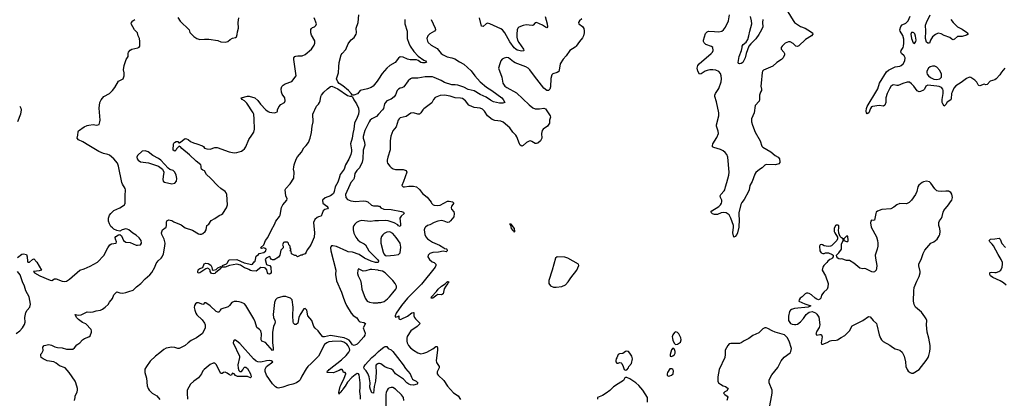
# Model space of a CAD drawing. Header units: inches. Extents: x 1473912 to 1647258, y 640388 to 773423.
# Tile 175 of 256: x 1545159 to 1558440, y 681120 to 686226. Entities that reach past the tile are written whole.
import ezdxf

# ---------------------------------------------------------------- set-up
doc = ezdxf.new("R2010")
doc.units = ezdxf.units.IN
doc.header["$MEASUREMENT"] = 0
doc.layers.add('B5648', color=7, linetype='Continuous')
doc.layers.add('B5658', color=7, linetype='Continuous')

msp = doc.modelspace()

# ---------------------------------------------------------------- linework, layer by layer
at = {"layer": 'B5648', "color": 5}
for points, elevation in [([(1545130, 683017), (1545190, 683064), (1545210, 683070), (1545250, 683060), (1545262, 683030), (1545265, 682970), (1545270, 682954), (1545290, 682958), (1545330, 682993), (1545350, 683002), (1545390, 682958), (1545451, 682850), (1545422, 682838), (1545350, 682832), (1545347, 682830), (1545358, 682810), (1545430, 682770), (1545570, 682711), (1545591, 682709), (1545629, 682731), (1545650, 682733), (1545730, 682701), (1545770, 682696), (1545790, 682700), (1545833, 682727), (1545972, 682848), (1546030, 682866), (1546110, 682903), (1546210, 682958), (1546293, 683047), (1546348, 683150), (1546377, 683190), (1546397, 683203), (1546462, 683210), (1546466, 683230), (1546450, 683268), (1546449, 683290), (1546457, 683303), (1546490, 683325), (1546511, 683331), (1546530, 683312), (1546559, 683250), (1546590, 683225), (1546650, 683219), (1546730, 683187), (1546750, 683183), (1546790, 683190), (1546804, 683210), (1546797, 683250), (1546770, 683285), (1546730, 683321), (1546687, 683347), (1546630, 683393), (1546610, 683403), (1546590, 683404), (1546542, 683390), (1546510, 683375), (1546470, 683385), (1546430, 683403), (1546410, 683418), (1546390, 683438), (1546369, 683471), (1546359, 683510), (1546356, 683550), (1546372, 683590), (1546387, 683610), (1546430, 683652), (1546510, 683690), (1546560, 683720), (1546572, 683730), (1546581, 683750), (1546580, 683850), (1546588, 683930), (1546583, 683950), (1546546, 684006), (1546537, 684030), (1546493, 684250), (1546478, 684290), (1546431, 684350), (1546370, 684398), (1546350, 684408), (1546290, 684420), (1546227, 684450), (1546090, 684527), (1546010, 684580), (1545950, 684606), (1545936, 684630), (1545944, 684670), (1545947, 684713), (1545954, 684726), (1546030, 684780), (1546070, 684799), (1546090, 684803), (1546150, 684811), (1546197, 684803), (1546229, 684811), (1546242, 684850), (1546244, 684870), (1546232, 685032), (1546242, 685110), (1546256, 685144), (1546292, 685188), (1546370, 685231), (1546411, 685269), (1546444, 685310), (1546490, 685395), (1546555, 685430), (1546569, 685470), (1546569, 685509), (1546559, 685550), (1546566, 685610), (1546593, 685687), (1546622, 685730), (1546622, 685770), (1546628, 685790), (1546647, 685813), (1546670, 685827), (1546754, 685846), (1546770, 685856), (1546781, 685870), (1546781, 685930), (1546774, 685970), (1546758, 686010), (1546750, 686050), (1546709, 686089), (1546663, 686170), (1546666, 686190), (1546683, 686210), (1546710, 686230)], 780), ([(1545898, 681090), (1545909, 681130), (1545909, 681150), (1545934, 681206), (1545940, 681230), (1545940, 681250), (1545917, 681330), (1545906, 681350), (1545828, 681468), (1545771, 681531), (1545697, 681557), (1545650, 681594), (1545618, 681610), (1545530, 681624), (1545474, 681650), (1545449, 681670), (1545442, 681698), (1545446, 681714), (1545458, 681730), (1545474, 681766), (1545469, 681810), (1545488, 681830), (1545550, 681847), (1545590, 681837), (1545635, 681815), (1545670, 681805), (1545730, 681801), (1545790, 681784), (1545876, 681784), (1545900, 681800), (1545930, 681842), (1545968, 681870), (1546008, 681910), (1546035, 681925), (1546093, 681947), (1546110, 681962), (1546129, 682010), (1546129, 682030), (1546121, 682050), (1546050, 682123), (1546004, 682144), (1545950, 682181), (1545926, 682210), (1545908, 682250), (1545950, 682240), (1545990, 682244), (1546070, 682287), (1546118, 682282), (1546150, 682284), (1546190, 682300), (1546250, 682310), (1546276, 682324), (1546313, 682347), (1546353, 682387), (1546370, 682415), (1546413, 682467), (1546430, 682516), (1546470, 682558), (1546510, 682541), (1546550, 682539), (1546590, 682545), (1546630, 682561), (1546690, 682576), (1546735, 682625), (1546795, 682670), (1546850, 682730), (1546914, 682786), (1546942, 682818), (1546984, 682890), (1547001, 682939), (1547028, 682972), (1547069, 683011), (1547082, 683030), (1547098, 683070), (1547118, 683170), (1547121, 683210), (1547106, 683266), (1547075, 683330), (1547072, 683350), (1547085, 683390), (1547133, 683430), (1547139, 683450), (1547138, 683490), (1547145, 683515), (1547170, 683525), (1547190, 683524), (1547210, 683516), (1547239, 683499), (1547339, 683458), (1547390, 683421), (1547490, 683388), (1547570, 683339), (1547590, 683332), (1547610, 683332), (1547630, 683342), (1547660, 683370), (1547672, 683390), (1547684, 683450), (1547712, 683468), (1547742, 683518), (1547790, 683543), (1547850, 683584), (1547882, 683598), (1547897, 683610), (1547949, 683690), (1547963, 683730), (1547953, 683867), (1547945, 683890), (1547930, 683910), (1547870, 683950), (1547830, 683986), (1547731, 684090), (1547678, 684138), (1547650, 684186), (1547630, 684195), (1547612, 684210), (1547607, 684230), (1547609, 684250), (1547601, 684270), (1547539, 684319), (1547450, 684405), (1547344, 684490), (1547330, 684509), (1547310, 684518), (1547276, 684484), (1547271, 684470), (1547250, 684455), (1547230, 684468), (1547235, 684550), (1547240, 684560), (1547249, 684571), (1547270, 684582), (1547290, 684582), (1547310, 684562), (1547316, 684564), (1547390, 684625), (1547410, 684621), (1547430, 684611), (1547464, 684584), (1547504, 684564), (1547550, 684553), (1547625, 684525), (1547637, 684517), (1547654, 684494), (1547682, 684482), (1547730, 684481), (1547790, 684504), (1547823, 684503), (1547983, 684443), (1548050, 684430), (1548090, 684433), (1548150, 684455), (1548170, 684468), (1548190, 684485), (1548210, 684513), (1548248, 684610), (1548292, 684668), (1548318, 684710), (1548324, 684750), (1548323, 684883), (1548316, 684950), (1548307, 684970), (1548222, 685102), (1548190, 685132), (1548159, 685150), (1548148, 685170), (1548230, 685194), (1548253, 685193), (1548330, 685170), (1548370, 685134), (1548406, 685086), (1548479, 685010), (1548509, 684989), (1548530, 684979), (1548590, 684971), (1548610, 684972), (1548630, 684982), (1548635, 684990), (1548635, 685010), (1548653, 685050), (1548680, 685080), (1548732, 685108), (1548741, 685130), (1548734, 685170), (1548701, 685221), (1548690, 685250), (1548688, 685292), (1548697, 685323), (1548715, 685345), (1548740, 685360), (1548828, 685392), (1548890, 685470), (1548858, 685690), (1548858, 685710), (1548870, 685730), (1548884, 685736), (1548910, 685740), (1548970, 685739), (1549010, 685756), (1549096, 685830), (1549130, 685881), (1549140, 685910), (1549140, 685940), (1549097, 686017), (1549087, 686050), (1549084, 686076), (1549087, 686093), (1549095, 686105), (1549110, 686119), (1549134, 686130), (1549152, 686148), (1549163, 686170), (1549131, 686251)], 760), ([(1547290, 686257), (1547325, 686205), (1547443, 686090), (1547453, 686053), (1547462, 686042), (1547510, 686000), (1547550, 685973), (1547590, 685959), (1547650, 685964), (1547710, 685963), (1547830, 685943), (1547870, 685925), (1547930, 685922), (1547966, 685930), (1548000, 685960), (1548030, 685978), (1548070, 685985), (1548084, 685996), (1548092, 686028), (1548096, 686064), (1548109, 686110), (1548104, 686190), (1548113, 686250)], 780), ([(1550000, 685424), (1549982, 685398), (1549928, 685330), (1549899, 685310), (1549850, 685292), (1549750, 685270), (1549715, 685225), (1549666, 685206), (1549647, 685207), (1549648, 685210), (1549632, 685232), (1549592, 685272), (1549516, 685336), (1549467, 685367), (1549449, 685390), (1549433, 685430), (1549461, 685510), (1549462, 685590), (1549470, 685650), (1549495, 685750), (1549507, 685770), (1549556, 685824), (1549590, 685902), (1549610, 685931), (1549630, 685954), (1549670, 685987), (1549697, 686030), (1549702, 686050), (1549697, 686110), (1549723, 686190), (1549732, 686292)], 740), ([(1545159, 685059), (1545174, 685034), (1545179, 685010), (1545171, 684951), (1545131, 684850)], 780), ([(1550000, 684954), (1549970, 684922), (1549909, 684890), (1549887, 684873), (1549872, 684848), (1549813, 684730), (1549792, 684650), (1549791, 684630), (1549812, 684572), (1549814, 684534), (1549794, 684466), (1549786, 684350), (1549777, 684303), (1549743, 684230), (1549706, 684190), (1549681, 684150), (1549670, 684090), (1549661, 684070), (1549627, 684030), (1549610, 684000), (1549554, 683870), (1549559, 683830), (1549582, 683802), (1549624, 683784), (1549690, 683772), (1549790, 683783), (1549830, 683779), (1549853, 683770), (1549906, 683726), (1549930, 683714), (1549990, 683715), (1550000, 683713)], 760), ([(1550000, 683514), (1549950, 683512), (1549890, 683505), (1549770, 683520), (1549737, 683510), (1549704, 683490), (1549681, 683470), (1549666, 683450), (1549657, 683430), (1549655, 683390), (1549666, 683346), (1549691, 683291), (1549719, 683259), (1549750, 683232), (1549804, 683204), (1549822, 683190), (1549868, 683110), (1549987, 682990), (1550000, 682972)], 760), ([(1550000, 682966), (1549994, 682950), (1549959, 682950), (1549902, 682970), (1549812, 683010), (1549738, 683058), (1549650, 683091), (1549590, 683097), (1549570, 683104), (1549430, 683168), (1549382, 683178), (1549366, 683174), (1549357, 683163), (1549353, 683147), (1549358, 683110), (1549422, 682850), (1549420, 682790), (1549430, 682704), (1549501, 682550), (1549525, 682470), (1549549, 682410), (1549569, 682370), (1549632, 682270), (1549658, 682238), (1549706, 682206), (1549730, 682168), (1549740, 682160), (1549753, 682153), (1549801, 682141), (1549822, 682130), (1549792, 682070), (1549820, 682000), (1549813, 681970), (1549800, 681950), (1549730, 681869), (1549710, 681852), (1549670, 681831), (1549650, 681840), (1549622, 681882), (1549602, 681902), (1549577, 681917), (1549534, 681934), (1549350, 681968), (1549270, 681949), (1549250, 681951), (1549219, 681979), (1549184, 682030), (1549144, 682064), (1549126, 682086), (1549099, 682170), (1549044, 682230), (1549030, 682309), (1549010, 682330), (1548990, 682327), (1548943, 682250), (1548926, 682210), (1548910, 682135), (1548890, 682115), (1548870, 682115), (1548853, 682133), (1548849, 682149), (1548844, 682230), (1548846, 682350), (1548833, 682450), (1548811, 682470), (1548770, 682485), (1548748, 682492), (1548710, 682493), (1548630, 682470), (1548608, 682450), (1548596, 682410), (1548576, 682250), (1548582, 682210), (1548600, 682170), (1548604, 682150), (1548600, 682130), (1548581, 682090), (1548571, 682010), (1548571, 681870), (1548580, 681800), (1548579, 681770), (1548570, 681765), (1548473, 681873), (1548427, 681890), (1548417, 681910), (1548419, 681990), (1548411, 682030), (1548393, 682050), (1548357, 682077), (1548336, 682150), (1548318, 682190), (1548211, 682371), (1548190, 682395), (1548153, 682413), (1548121, 682421), (1548090, 682426), (1548050, 682425), (1548019, 682410), (1547990, 682370), (1547970, 682355), (1547870, 682321), (1547861, 682310), (1547850, 682281), (1547840, 682280), (1547830, 682280), (1547810, 682292), (1547730, 682367), (1547670, 682409), (1547651, 682409), (1547638, 682390), (1547630, 682387), (1547570, 682408), (1547550, 682407), (1547530, 682393), (1547518, 682370), (1547514, 682346), (1547520, 682310), (1547535, 682270), (1547550, 682247), (1547619, 682179), (1547652, 682132), (1547660, 682110), (1547662, 682070), (1547624, 681996), (1547543, 681937), (1547470, 681899), (1547430, 681870), (1547390, 681830), (1547310, 681790), (1547290, 681790), (1547250, 681807), (1547210, 681810), (1547135, 681795), (1547101, 681779), (1547049, 681731), (1546990, 681687), (1546919, 681621), (1546868, 681550), (1546849, 681511), (1546845, 681490), (1546847, 681470), (1546870, 681390), (1546879, 681290), (1546894, 681250), (1546907, 681230), (1546947, 681187), (1547010, 681154), (1547050, 681104)], 760), ([(1545110, 681996), (1545161, 682030), (1545198, 682070), (1545225, 682115), (1545235, 682145), (1545228, 682210), (1545242, 682278), (1545260, 682310), (1545294, 682350), (1545307, 682390), (1545286, 682490), (1545240, 682570), (1545224, 682630), (1545195, 682690), (1545166, 682786), (1545130, 682832)], 780), ([(1550000, 682845), (1549993, 682847), (1549910, 682858), (1549885, 682855), (1549830, 682838), (1549790, 682835), (1549730, 682868), (1549718, 682850), (1549716, 682804), (1549725, 682770), (1549757, 682710), (1549766, 682666), (1549772, 682590), (1549817, 682470), (1549846, 682430), (1549876, 682416), (1549927, 682407), (1549990, 682409), (1550000, 682410)], 780), ([(1549756, 681110), (1549756, 681150), (1549748, 681210), (1549753, 681270), (1549752, 681330), (1549737, 681437), (1549730, 681450), (1549710, 681453), (1549682, 681438), (1549639, 681401), (1549582, 681338), (1549550, 681283), (1549517, 681243), (1549510, 681226), (1549500, 681220), (1549490, 681198), (1549483, 681197), (1549473, 681187), (1549470, 681175), (1549463, 681197), (1549483, 681277), (1549493, 681307), (1549534, 681390), (1549558, 681450), (1549556, 681456), (1549550, 681466), (1549530, 681466), (1549526, 681470), (1549516, 681496), (1549507, 681507), (1549490, 681508), (1549470, 681495), (1549430, 681482), (1549390, 681462), (1549310, 681466), (1549305, 681470), (1549312, 681490), (1549324, 681496), (1549333, 681510), (1549501, 681639), (1549563, 681697), (1549599, 681741), (1549610, 681770), (1549608, 681790), (1549590, 681826), (1549571, 681851), (1549530, 681879), (1549490, 681891), (1549372, 681888), (1549330, 681881), (1549300, 681870), (1549270, 681847), (1549230, 681770), (1549213, 681727), (1549190, 681690), (1549092, 681588), (1549047, 681550), (1549021, 681519), (1548963, 681417), (1548942, 681370), (1548925, 681350), (1548892, 681330), (1548842, 681310), (1548784, 681296), (1548709, 681269), (1548650, 681257), (1548630, 681261), (1548610, 681273), (1548570, 681315), (1548490, 681434), (1548470, 681482), (1548470, 681513), (1548490, 681549), (1548572, 681612), (1548550, 681627), (1548529, 681629), (1548490, 681626), (1548410, 681608), (1548370, 681611), (1548350, 681620), (1548314, 681650), (1548130, 681857), (1548090, 681891), (1548070, 681902), (1548050, 681904), (1548042, 681890), (1548040, 681870), (1548124, 681690), (1548126, 681670), (1548103, 681570), (1548106, 681526), (1548117, 681497), (1548130, 681481), (1548150, 681483), (1548170, 681503), (1548181, 681530), (1548190, 681540), (1548210, 681541), (1548230, 681521), (1548270, 681450), (1548281, 681410), (1548278, 681402), (1548270, 681397), (1548232, 681412), (1548210, 681415), (1548096, 681416), (1548070, 681428), (1548050, 681448), (1548030, 681458), (1548010, 681428), (1547990, 681435), (1547958, 681458), (1547930, 681472), (1547910, 681466), (1547890, 681453), (1547870, 681453), (1547810, 681576), (1547790, 681592), (1547770, 681592), (1547730, 681575), (1547647, 681510), (1547628, 681490), (1547612, 681448), (1547570, 681396), (1547508, 681352), (1547463, 681310), (1547419, 681230), (1547416, 681190), (1547424, 681110)], 780), ([(1550000, 681588), (1549990, 681587), (1549967, 681573), (1549963, 681557), (1549966, 681470), (1549957, 681350), (1549941, 681279), (1549930, 681189), (1549910, 681194), (1549890, 681239), (1549883, 681270), (1549886, 681330), (1549871, 681410), (1549856, 681456), (1549832, 681492), (1549810, 681513), (1549802, 681530), (1549805, 681550), (1549818, 681570), (1549909, 681671), (1549954, 681706), (1550000, 681749)], 760)]:
    msp.add_lwpolyline(points, dxfattribs=dict(at, elevation=elevation))
for points, elevation in [([(1549610, 685194), (1549635, 685195), (1549646, 685186), (1549665, 685145), (1549704, 685090), (1549731, 685031), (1549734, 684990), (1549728, 684950), (1549713, 684907), (1549675, 684830), (1549668, 684750), (1549652, 684690), (1549644, 684630), (1549620, 684550), (1549636, 684470), (1549635, 684450), (1549626, 684410), (1549597, 684343), (1549552, 684270), (1549536, 684210), (1549483, 684137), (1549470, 684087), (1549450, 684035), (1549415, 683970), (1549402, 683910), (1549390, 683884), (1549370, 683864), (1549350, 683851), (1549278, 683822), (1549243, 683790), (1549246, 683750), (1549301, 683710), (1549321, 683690), (1549310, 683675), (1549274, 683666), (1549252, 683648), (1549226, 683574), (1549190, 683569), (1549170, 683559), (1549139, 683530), (1549123, 683490), (1549137, 683350), (1549130, 683295), (1549090, 683199), (1549070, 683163), (1549038, 683122), (1549025, 683090), (1549010, 683069), (1548981, 683059), (1548970, 683048), (1548950, 683048), (1548908, 683028), (1548890, 683046), (1548870, 683046), (1548826, 683070), (1548822, 683102), (1548806, 683110), (1548818, 683122), (1548816, 683136), (1548808, 683148), (1548806, 683170), (1548788, 683188), (1548786, 683210), (1548770, 683226), (1548730, 683226), (1548718, 683222), (1548702, 683190), (1548712, 683170), (1548712, 683148), (1548683, 683117), (1548666, 683050), (1548650, 683022), (1548590, 682986), (1548570, 682986), (1548550, 682998), (1548542, 683010), (1548538, 683030), (1548530, 683033), (1548483, 683010), (1548471, 682990), (1548486, 682926), (1548498, 682918), (1548531, 682911), (1548547, 682890), (1548550, 682809), (1548530, 682793), (1548510, 682799), (1548501, 682810), (1548494, 682854), (1548475, 682875), (1548460, 682880), (1548410, 682882), (1548350, 682835), (1548290, 682837), (1548270, 682843), (1548250, 682858), (1548230, 682867), (1548190, 682880), (1548137, 682917), (1548090, 682928), (1547988, 682912), (1547930, 682890), (1547890, 682889), (1547878, 682882), (1547873, 682870), (1547802, 682810), (1547790, 682802), (1547770, 682798), (1547745, 682805), (1547730, 682830), (1547729, 682850), (1547710, 682867), (1547690, 682875), (1547670, 682868), (1547590, 682814), (1547567, 682807), (1547563, 682823), (1547568, 682852), (1547577, 682863), (1547588, 682872), (1547630, 682884), (1547647, 682933), (1547670, 682944), (1547699, 682939), (1547735, 682915), (1547750, 682890), (1547755, 682855), (1547770, 682846), (1547810, 682857), (1547830, 682879), (1547870, 682899), (1547890, 682894), (1547896, 682904), (1547895, 682910), (1547950, 682933), (1547959, 682941), (1547978, 682982), (1547991, 682989), (1548090, 682992), (1548186, 682946), (1548290, 682926), (1548299, 682930), (1548320, 682960), (1548334, 682970), (1548350, 683038), (1548380, 683060), (1548390, 683072), (1548450, 683087), (1548481, 683110), (1548482, 683130), (1548470, 683142), (1548450, 683149), (1548422, 683142), (1548409, 683150), (1548450, 683191), (1548474, 683246), (1548506, 683290), (1548554, 683390), (1548598, 683462), (1548614, 683510), (1548664, 683570), (1548673, 683590), (1548690, 683692), (1548710, 683731), (1548764, 683790), (1548769, 683810), (1548749, 683850), (1548739, 683930), (1548749, 683950), (1548809, 684011), (1548855, 684090), (1548862, 684170), (1548854, 684210), (1548855, 684235), (1548861, 684270), (1548890, 684345), (1548905, 684375), (1548959, 684441), (1548990, 684498), (1549024, 684530), (1549054, 684570), (1549079, 684630), (1549097, 684703), (1549104, 684790), (1549116, 684850), (1549115, 684950), (1549129, 684991), (1549142, 685010), (1549161, 685059), (1549190, 685087), (1549205, 685110), (1549212, 685130), (1549219, 685190), (1549232, 685210), (1549261, 685250), (1549310, 685295), (1549350, 685326), (1549370, 685330), (1549452, 685292), (1549582, 685202)], 740), ([(1546850, 684458), (1546809, 684451), (1546750, 684395), (1546741, 684370), (1546745, 684350), (1546759, 684330), (1546788, 684310), (1546895, 684295), (1546950, 684279), (1547031, 684250), (1547086, 684210), (1547103, 684170), (1547092, 684110), (1547091, 684070), (1547095, 684050), (1547110, 684035), (1547210, 684013), (1547250, 684022), (1547273, 684047), (1547277, 684083), (1547271, 684130), (1547253, 684170), (1547230, 684190), (1547185, 684205), (1547162, 684222), (1547061, 684330), (1547030, 684356), (1546954, 684393), (1546890, 684442)], 780)]:
    msp.add_lwpolyline(points, close=True, dxfattribs=dict(at, elevation=elevation))
at = {"layer": 'B5658', "color": 5}
for points, elevation in [([(1550707, 686230), (1550764, 686110), (1550768, 686090), (1550756, 686070), (1550690, 686035), (1550666, 686010), (1550652, 685970), (1550658, 685938), (1550670, 685917), (1550710, 685884), (1550790, 685839), (1550843, 685770), (1550869, 685750), (1550924, 685724), (1550990, 685712), (1551030, 685699), (1551090, 685659), (1551150, 685626), (1551250, 685538), (1551299, 685470), (1551370, 685389), (1551455, 685315), (1551527, 685270), (1551661, 685170), (1551679, 685150), (1551705, 685110), (1551678, 685102), (1551630, 685100), (1551550, 685119), (1551510, 685140), (1551450, 685180), (1551370, 685215), (1551290, 685267), (1551210, 685284), (1551150, 685314), (1551070, 685342), (1551032, 685348), (1550990, 685347), (1550890, 685377), (1550844, 685404), (1550750, 685448), (1550727, 685453), (1550630, 685456), (1550530, 685437), (1550450, 685438), (1550430, 685427), (1550400, 685400), (1550340, 685320), (1550315, 685305), (1550290, 685301), (1550267, 685290), (1550250, 685270), (1550228, 685212), (1550210, 685187), (1550170, 685156), (1550110, 685130), (1550093, 685110), (1550081, 685090), (1550064, 685030), (1550051, 685009), (1550000, 684954)], 760), ([(1550354, 686230), (1550354, 686170), (1550385, 686070), (1550384, 685970), (1550406, 685910), (1550427, 685867), (1550477, 685797), (1550536, 685736), (1550610, 685681), (1550631, 685670), (1550645, 685650), (1550630, 685645), (1550590, 685644), (1550570, 685649), (1550534, 685674), (1550510, 685683), (1550426, 685686), (1550390, 685695), (1550330, 685721), (1550290, 685723), (1550270, 685706), (1550222, 685650), (1550150, 685606), (1550110, 685570), (1550050, 685500), (1550000, 685424)], 740), ([(1552742, 686238), (1552711, 686210), (1552697, 686190), (1552703, 686170), (1552750, 686135), (1552770, 686106), (1552774, 686074), (1552772, 686048), (1552764, 686010), (1552750, 685981), (1552708, 685932), (1552667, 685870), (1552650, 685854), (1552580, 685810), (1552530, 685739), (1552490, 685694), (1552450, 685630), (1552442, 685570), (1552430, 685529), (1552407, 685513), (1552350, 685496), (1552338, 685482), (1552325, 685435), (1552320, 685320), (1552310, 685289), (1552290, 685269), (1552270, 685269), (1552230, 685303), (1552102, 685462), (1552042, 685550), (1552019, 685570), (1551984, 685590), (1551843, 685643), (1551818, 685658), (1551750, 685712), (1551730, 685715), (1551693, 685707), (1551668, 685692), (1551651, 685670), (1551636, 685630), (1551618, 685570), (1551664, 685450), (1551676, 685370), (1551703, 685330), (1551731, 685310), (1551860, 685240), (1552030, 685076), (1552079, 685039), (1552110, 685025), (1552130, 685022), (1552170, 685022), (1552230, 685032), (1552250, 685023), (1552313, 684930), (1552321, 684910), (1552307, 684870), (1552307, 684830), (1552277, 684790), (1552221, 684750), (1552206, 684730), (1552199, 684690), (1552200, 684630), (1552186, 684590), (1552150, 684561), (1552130, 684555), (1552110, 684558), (1552065, 684585), (1552050, 684590), (1552030, 684587), (1551997, 684570), (1551950, 684529), (1551930, 684518), (1551910, 684532), (1551899, 684550), (1551864, 684644), (1551850, 684670), (1551811, 684710), (1551769, 684769), (1551682, 684842), (1551650, 684857), (1551570, 684865), (1551530, 684878), (1551470, 684930), (1551430, 684990), (1551401, 685021), (1551370, 685034), (1551290, 685041), (1551227, 685067), (1551215, 685075), (1551173, 685133), (1551130, 685161), (1551107, 685167), (1551032, 685172), (1550965, 685195), (1550890, 685207), (1550830, 685202), (1550764, 685176), (1550740, 685150), (1550716, 685104), (1550610, 685024), (1550596, 685010), (1550572, 684968), (1550550, 684954), (1550530, 684954), (1550470, 684969), (1550434, 684966), (1550370, 684921), (1550290, 684903), (1550276, 684890), (1550264, 684870), (1550237, 684783), (1550191, 684729), (1550165, 684655), (1550156, 684590), (1550155, 684470), (1550123, 684370), (1550114, 684330), (1550115, 684310), (1550121, 684290), (1550151, 684251), (1550171, 684231), (1550196, 684216), (1550230, 684207), (1550330, 684205), (1550371, 684190), (1550381, 684170), (1550338, 684042), (1550315, 683990), (1550322, 683982), (1550333, 683973), (1550351, 683971), (1550410, 683980), (1550470, 683982), (1550510, 683970), (1550554, 683934), (1550590, 683884), (1550654, 683834), (1550707, 683767), (1550715, 683750), (1550735, 683730), (1550750, 683723), (1550790, 683719), (1550830, 683726), (1550930, 683777), (1550950, 683780), (1550996, 683770), (1551013, 683750), (1550984, 683710), (1550978, 683690), (1550984, 683670), (1551014, 683634), (1551020, 683610), (1551015, 683565), (1550970, 683512), (1550950, 683496), (1550930, 683492), (1550885, 683510), (1550850, 683517), (1550801, 683510), (1550750, 683493), (1550690, 683461), (1550661, 683450), (1550631, 683430), (1550623, 683417), (1550616, 683390), (1550625, 683330), (1550639, 683299), (1550660, 683270), (1550727, 683227), (1550823, 683183), (1550879, 683150), (1550890, 683139), (1550914, 683134), (1550921, 683130), (1550923, 683110), (1550910, 683097), (1550870, 683105), (1550810, 683090), (1550730, 683085), (1550689, 683071), (1550668, 683050), (1550664, 683030), (1550686, 682990), (1550722, 682962), (1550751, 682950), (1550773, 682930), (1550772, 682910), (1550763, 682890), (1550579, 682661), (1550391, 682470), (1550308, 682370), (1550238, 682270), (1550222, 682230), (1550224, 682224), (1550230, 682214), (1550258, 682222), (1550272, 682232), (1550274, 682190), (1550290, 682182), (1550305, 682185), (1550390, 682227), (1550449, 682271), (1550470, 682278), (1550475, 682275), (1550477, 682230), (1550483, 682210), (1550496, 682190), (1550562, 682130), (1550521, 682090), (1550436, 682030), (1550387, 681953), (1550380, 681930), (1550380, 681890), (1550386, 681866), (1550404, 681830), (1550430, 681800), (1550470, 681767), (1550530, 681732), (1550570, 681721), (1550610, 681728), (1550650, 681743), (1550731, 681789), (1550770, 681820), (1550790, 681819), (1550796, 681796), (1550795, 681770), (1550775, 681630), (1550783, 681603), (1550816, 681550), (1550816, 681530), (1550790, 681475), (1550792, 681450), (1550805, 681430), (1550881, 681361), (1550930, 681285), (1551010, 681194), (1551074, 681154), (1551105, 681105)], 780), ([(1552246, 686270), (1552272, 686172), (1552277, 686130), (1552270, 686118), (1552250, 686126), (1552212, 686152), (1552130, 686186), (1552110, 686184), (1552086, 686154), (1552073, 686147), (1551990, 686157), (1551950, 686149), (1551890, 686125), (1551877, 686110), (1551869, 686090), (1551863, 686030), (1551865, 685990), (1551874, 685950), (1551890, 685917), (1551956, 685830), (1551961, 685810), (1551956, 685804), (1551930, 685801), (1551870, 685814), (1551850, 685827), (1551830, 685848), (1551769, 685929), (1551703, 686050), (1551670, 686088), (1551650, 686103), (1551501, 686170), (1551470, 686180), (1551450, 686172), (1551410, 686136), (1551390, 686137), (1551363, 686250)], 760), ([(1555520, 686330), (1555590, 686216), (1555610, 686190), (1555692, 686132), (1555753, 686110), (1555791, 686090), (1555851, 686050), (1555855, 686030), (1555837, 686010), (1555760, 685960), (1555670, 685873), (1555650, 685866), (1555629, 685870), (1555590, 685907), (1555550, 685929), (1555530, 685929), (1555485, 685910), (1555442, 685870), (1555432, 685850), (1555432, 685830), (1555467, 685787), (1555475, 685770), (1555474, 685750), (1555457, 685710), (1555433, 685687), (1555370, 685650), (1555319, 685601), (1555190, 685545), (1555179, 685530), (1555173, 685510), (1555168, 685468), (1555167, 685413), (1555156, 685330), (1555165, 685290), (1555164, 685270), (1555150, 685249), (1555136, 685210), (1555140, 685150), (1555133, 685127), (1555079, 685070), (1555064, 684970), (1555030, 684890), (1555029, 684850), (1555042, 684802), (1555079, 684710), (1555148, 684590), (1555170, 684519), (1555185, 684505), (1555290, 684445), (1555350, 684396), (1555390, 684370), (1555406, 684350), (1555412, 684310), (1555410, 684298), (1555397, 684283), (1555352, 684270), (1555228, 684272), (1555210, 684263), (1555174, 684230), (1555136, 684204), (1555090, 684163), (1555076, 684144), (1555037, 684043), (1555007, 683990), (1554998, 683930), (1554990, 683910), (1554930, 683803), (1554899, 683761), (1554887, 683733), (1554858, 683622), (1554858, 683590), (1554865, 683530), (1554858, 683430), (1554839, 683350), (1554830, 683330), (1554810, 683303), (1554790, 683295), (1554778, 683350), (1554788, 683430), (1554786, 683450), (1554751, 683551), (1554730, 683594), (1554690, 683619), (1554650, 683625), (1554621, 683619), (1554570, 683600), (1554530, 683600), (1554506, 683606), (1554481, 683630), (1554494, 683650), (1554590, 683706), (1554613, 683727), (1554625, 683750), (1554631, 683770), (1554630, 683790), (1554613, 683830), (1554609, 683850), (1554617, 683870), (1554663, 683917), (1554670, 683930), (1554677, 683970), (1554699, 684030), (1554722, 684130), (1554727, 684170), (1554711, 684370), (1554697, 684410), (1554675, 684435), (1554650, 684456), (1554610, 684474), (1554520, 684500), (1554505, 684510), (1554504, 684524), (1554509, 684550), (1554563, 684637), (1554583, 684690), (1554581, 684721), (1554558, 684790), (1554558, 684810), (1554588, 684930), (1554588, 684970), (1554558, 685118), (1554534, 685190), (1554535, 685210), (1554544, 685230), (1554590, 685299), (1554620, 685390), (1554625, 685430), (1554620, 685470), (1554610, 685501), (1554590, 685526), (1554550, 685543), (1554510, 685550), (1554470, 685549), (1554430, 685540), (1554405, 685530), (1554350, 685495), (1554330, 685493), (1554305, 685530), (1554296, 685570), (1554307, 685610), (1554323, 685630), (1554487, 685770), (1554506, 685790), (1554515, 685810), (1554509, 685850), (1554490, 685866), (1554412, 685892), (1554390, 685915), (1554384, 685930), (1554384, 685950), (1554410, 686041), (1554430, 686063), (1554450, 686070), (1554530, 686068), (1554590, 686060), (1554630, 686073), (1554652, 686090), (1554677, 686123), (1554720, 686210), (1554731, 686290)], 780), ([(1555184, 686230), (1555179, 686190), (1555181, 686130), (1555167, 686090), (1555130, 686025), (1555090, 685969), (1555019, 685901), (1554993, 685870), (1554959, 685770), (1554944, 685710), (1554912, 685650), (1554890, 685634), (1554870, 685629), (1554856, 685636), (1554850, 685648), (1554862, 685730), (1554896, 685810), (1554905, 685850), (1554904, 685870), (1554917, 685890), (1554957, 685923), (1554980, 685960), (1554996, 686010), (1555007, 686073), (1555034, 686170), (1555030, 686210), (1555015, 686270)], 760), ([(1558447, 685570), (1558403, 685517), (1558380, 685480), (1558330, 685429), (1558310, 685416), (1558250, 685399), (1558210, 685353), (1558190, 685349), (1558170, 685355), (1558110, 685333), (1558097, 685337), (1558087, 685347), (1558070, 685382), (1558043, 685410), (1557990, 685446), (1557970, 685450), (1557930, 685435), (1557860, 685380), (1557787, 685333), (1557759, 685301), (1557735, 685250), (1557729, 685229), (1557722, 685158), (1557717, 685143), (1557667, 685113), (1557650, 685084), (1557630, 685061), (1557610, 685089), (1557603, 685110), (1557601, 685150), (1557613, 685230), (1557614, 685270), (1557609, 685290), (1557591, 685311), (1557563, 685323), (1557530, 685330), (1557410, 685343), (1557382, 685330), (1557362, 685290), (1557350, 685276), (1557310, 685256), (1557290, 685253), (1557265, 685265), (1557220, 685330), (1557190, 685363), (1557162, 685382), (1557130, 685385), (1557070, 685367), (1557010, 685339), (1556990, 685339), (1556950, 685349), (1556930, 685341), (1556910, 685323), (1556890, 685293), (1556858, 685230), (1556842, 685170), (1556840, 685110), (1556829, 685071), (1556810, 685058), (1556750, 685070), (1556664, 685056), (1556650, 685050), (1556635, 685030), (1556612, 684968), (1556590, 684957), (1556579, 684970), (1556578, 684990), (1556582, 685030), (1556590, 685056), (1556722, 685270), (1556733, 685293), (1556756, 685370), (1556850, 685524), (1556876, 685544), (1556969, 685591), (1557030, 685597), (1557050, 685607), (1557075, 685630), (1557096, 685670), (1557101, 685710), (1557095, 685730), (1557090, 685740), (1557052, 685770), (1557043, 685790), (1557048, 685810), (1557076, 685850), (1557082, 685870), (1557085, 685910), (1557083, 685963), (1557072, 686012), (1557037, 686070), (1557030, 686090), (1557045, 686135), (1557062, 686158), (1557110, 686181), (1557130, 686195), (1557142, 686210), (1557168, 686272)], 780), ([(1557719, 686230), (1557750, 686187), (1557810, 686131), (1557870, 686099), (1557945, 686050), (1557951, 686030), (1557930, 686019), (1557870, 686001), (1557810, 685999), (1557770, 685965), (1557750, 685954), (1557730, 685962), (1557705, 685985), (1557630, 686012), (1557590, 686034), (1557550, 686043), (1557510, 686025), (1557470, 685993), (1557445, 685950), (1557430, 685908), (1557410, 685909), (1557390, 685924), (1557378, 685970), (1557381, 686070), (1557376, 686150), (1557390, 686190), (1557438, 686290)], 760), ([(1550000, 683713), (1550010, 683710), (1550030, 683688), (1550071, 683670), (1550170, 683664), (1550310, 683640), (1550334, 683630), (1550344, 683610), (1550303, 683577), (1550285, 683550), (1550296, 683470), (1550296, 683450), (1550290, 683439), (1550270, 683448), (1550260, 683460), (1550210, 683488), (1550130, 683513), (1550090, 683518), (1550000, 683514)], 760), ([(1558465, 682645), (1558430, 682678), (1558386, 682706), (1558285, 682750), (1558254, 682770), (1558244, 682790), (1558245, 682810), (1558250, 682817), (1558270, 682822), (1558310, 682815), (1558330, 682817), (1558367, 682830), (1558391, 682849), (1558410, 682890), (1558416, 682930), (1558414, 682950), (1558398, 682990), (1558357, 683057), (1558295, 683175), (1558278, 683198), (1558244, 683230), (1558235, 683250), (1558254, 683266), (1558311, 683269), (1558370, 683279), (1558385, 683265), (1558407, 683207), (1558455, 683155)], 780), ([(1550000, 682972), (1550001, 682970), (1550000, 682966)], 760), ([(1550000, 682410), (1550030, 682413), (1550073, 682427), (1550119, 682461), (1550149, 682490), (1550190, 682544), (1550232, 682590), (1550240, 682610), (1550241, 682630), (1550224, 682670), (1550191, 682710), (1550089, 682810), (1550053, 682833), (1550000, 682845)], 780), ([(1555268, 680970), (1555310, 681190), (1555309, 681230), (1555270, 681330), (1555270, 681370), (1555303, 681437), (1555386, 681534), (1555430, 681624), (1555470, 681674), (1555550, 681735), (1555561, 681750), (1555569, 681790), (1555539, 681890), (1555510, 681939), (1555477, 681977), (1555350, 682012), (1555308, 682028), (1555250, 682061), (1555230, 682069), (1555210, 682069), (1555183, 682057), (1555130, 682005), (1555050, 681965), (1554994, 681926), (1554930, 681894), (1554890, 681867), (1554870, 681860), (1554837, 681857), (1554750, 681858), (1554730, 681853), (1554710, 681834), (1554675, 681770), (1554676, 681710), (1554670, 681668), (1554594, 681510), (1554576, 681410), (1554577, 681350), (1554587, 681330), (1554611, 681310), (1554650, 681288), (1554678, 681278), (1554716, 681250), (1554698, 681222), (1554670, 681208), (1554652, 681190), (1554672, 681170), (1554702, 681150), (1554710, 681134), (1554698, 681090)], 820), ([(1550000, 681749), (1550030, 681778), (1550070, 681809), (1550090, 681819), (1550110, 681818), (1550130, 681790), (1550170, 681772), (1550190, 681753), (1550256, 681670), (1550333, 681570), (1550361, 681521), (1550426, 681450), (1550444, 681404), (1550459, 681379), (1550470, 681369), (1550507, 681350), (1550531, 681329), (1550522, 681310), (1550470, 681297), (1550430, 681302), (1550407, 681310), (1550381, 681330), (1550338, 681378), (1550230, 681450), (1550195, 681495), (1550173, 681513), (1550115, 681530), (1550084, 681544), (1550030, 681585), (1550010, 681590), (1550000, 681588)], 760), ([(1553629, 681070), (1553625, 681130), (1553566, 681230), (1553510, 681293), (1553470, 681329), (1553390, 681381), (1553350, 681399), (1553330, 681402), (1553323, 681397), (1553302, 681358), (1553230, 681317), (1553170, 681275), (1553117, 681223), (1553070, 681187), (1553021, 681159), (1552954, 681130), (1552954, 681110)], 820), ([(1550340, 681090), (1550334, 681130), (1550308, 681168), (1550230, 681241), (1550190, 681264), (1550170, 681267), (1550150, 681262), (1550130, 681250), (1550116, 681230), (1550103, 681197), (1550098, 681170), (1550099, 681010)], 780)]:
    msp.add_lwpolyline(points, dxfattribs=dict(at, elevation=elevation))
for points, elevation in [([(1557210, 686055), (1557190, 686052), (1557180, 686030), (1557186, 685970), (1557210, 685912), (1557230, 685906), (1557245, 685930), (1557250, 685950), (1557244, 686004), (1557233, 686033), (1557218, 686050)], 780), ([(1557470, 685601), (1557442, 685590), (1557417, 685570), (1557395, 685530), (1557393, 685510), (1557400, 685490), (1557416, 685470), (1557445, 685445), (1557490, 685425), (1557530, 685420), (1557570, 685427), (1557592, 685450), (1557591, 685490), (1557570, 685539), (1557530, 685587), (1557501, 685601)], 780), ([(1557391, 684049), (1557350, 684039), (1557330, 684029), (1557286, 683994), (1557273, 683970), (1557259, 683910), (1557243, 683870), (1557190, 683794), (1557158, 683762), (1557130, 683745), (1557117, 683743), (1557030, 683746), (1556991, 683730), (1556950, 683697), (1556910, 683675), (1556790, 683666), (1556730, 683642), (1556712, 683628), (1556706, 683614), (1556690, 683524), (1556670, 683519), (1556650, 683521), (1556639, 683510), (1556633, 683487), (1556645, 683430), (1556716, 683296), (1556730, 683250), (1556735, 683210), (1556734, 683170), (1556727, 683133), (1556700, 683050), (1556702, 683010), (1556719, 682910), (1556717, 682870), (1556710, 682849), (1556690, 682827), (1556670, 682822), (1556654, 682826), (1556570, 682865), (1556550, 682869), (1556530, 682864), (1556490, 682877), (1556410, 682944), (1556350, 682977), (1556310, 682979), (1556250, 682999), (1556230, 682995), (1556210, 682999), (1556195, 683010), (1556182, 683030), (1556178, 683050), (1556210, 683082), (1556242, 683130), (1556243, 683197), (1556266, 683250), (1556266, 683270), (1556243, 683283), (1556224, 683304), (1556209, 683349), (1556204, 683390), (1556209, 683410), (1556208, 683450), (1556196, 683456), (1556170, 683456), (1556161, 683450), (1556147, 683410), (1556146, 683370), (1556152, 683350), (1556192, 683292), (1556192, 683270), (1556182, 683250), (1556110, 683178), (1556094, 683170), (1556065, 683165), (1556010, 683175), (1555986, 683190), (1555970, 683194), (1555954, 683190), (1555945, 683170), (1555952, 683110), (1555970, 683082), (1555990, 683072), (1556010, 683072), (1556030, 683082), (1556070, 683082), (1556120, 683060), (1556132, 683050), (1556132, 683030), (1556118, 683010), (1556110, 683002), (1556087, 682993), (1556058, 682970), (1556045, 682950), (1556005, 682910), (1555991, 682889), (1555986, 682870), (1555984, 682850), (1556026, 682770), (1556062, 682670), (1556060, 682620), (1556051, 682590), (1556005, 682550), (1555972, 682510), (1555965, 682470), (1555950, 682455), (1555934, 682450), (1555910, 682455), (1555890, 682469), (1555837, 682517), (1555810, 682535), (1555790, 682539), (1555770, 682537), (1555753, 682527), (1555713, 682487), (1555687, 682470), (1555671, 682450), (1555667, 682430), (1555750, 682392), (1555831, 682369), (1555794, 682350), (1555610, 682331), (1555570, 682318), (1555557, 682310), (1555543, 682290), (1555528, 682228), (1555531, 682170), (1555556, 682130), (1555579, 682119), (1555610, 682113), (1555630, 682115), (1555650, 682120), (1555690, 682150), (1555730, 682194), (1555769, 682251), (1555790, 682270), (1555810, 682281), (1555850, 682291), (1555894, 682274), (1555913, 682253), (1555936, 682216), (1555952, 682110), (1555943, 682077), (1555910, 682024), (1555899, 681990), (1555910, 681971), (1555950, 681981), (1555970, 681981), (1555975, 681975), (1555982, 681950), (1555968, 681868), (1555972, 681852), (1555990, 681851), (1556050, 681871), (1556090, 681895), (1556110, 681901), (1556170, 681904), (1556188, 681910), (1556238, 681942), (1556290, 681968), (1556352, 682028), (1556390, 682095), (1556530, 682167), (1556610, 682225), (1556630, 682218), (1556671, 682170), (1556714, 682130), (1556722, 682110), (1556750, 681978), (1556768, 681930), (1556782, 681910), (1556807, 681887), (1556895, 681835), (1556930, 681808), (1556970, 681785), (1557030, 681768), (1557062, 681742), (1557077, 681717), (1557087, 681690), (1557107, 681613), (1557111, 681550), (1557129, 681509), (1557145, 681485), (1557170, 681467), (1557190, 681457), (1557210, 681459), (1557290, 681507), (1557387, 681630), (1557411, 681669), (1557422, 681698), (1557437, 681750), (1557441, 681790), (1557440, 681830), (1557422, 681930), (1557401, 682010), (1557392, 682110), (1557393, 682170), (1557386, 682190), (1557370, 682219), (1557321, 682281), (1557241, 682350), (1557226, 682386), (1557214, 682430), (1557219, 682570), (1557225, 682615), (1557259, 682701), (1557290, 682763), (1557305, 682810), (1557307, 682830), (1557285, 682905), (1557286, 682930), (1557294, 682950), (1557319, 682990), (1557346, 683074), (1557370, 683119), (1557450, 683210), (1557490, 683231), (1557534, 683266), (1557561, 683310), (1557569, 683331), (1557575, 683370), (1557569, 683410), (1557555, 683450), (1557555, 683490), (1557565, 683515), (1557593, 683550), (1557603, 683570), (1557614, 683630), (1557626, 683654), (1557689, 683730), (1557716, 683770), (1557730, 683792), (1557741, 683830), (1557733, 683873), (1557717, 683897), (1557698, 683910), (1557690, 683914), (1557650, 683914), (1557591, 683909), (1557550, 683912), (1557530, 683919), (1557503, 683943), (1557450, 684021), (1557430, 684039)], 820), ([(1551770, 683473), (1551770, 683462), (1551777, 683457), (1551790, 683411), (1551810, 683381), (1551818, 683378), (1551830, 683362), (1551838, 683370), (1551832, 683410), (1551790, 683469)], 820), ([(1550150, 683364), (1550110, 683359), (1550077, 683343), (1550055, 683325), (1550039, 683301), (1550029, 683270), (1550031, 683210), (1550060, 683090), (1550070, 683066), (1550090, 683045), (1550110, 683040), (1550210, 683049), (1550270, 683059), (1550290, 683083), (1550301, 683159), (1550292, 683210), (1550239, 683290), (1550190, 683344)], 780), ([(1556330, 683306), (1556310, 683306), (1556274, 683270), (1556274, 683250), (1556310, 683234), (1556330, 683234), (1556335, 683250)], 820), ([(1552410, 683029), (1552387, 683010), (1552343, 682850), (1552296, 682710), (1552296, 682670), (1552318, 682638), (1552360, 682620), (1552397, 682617), (1552470, 682629), (1552521, 682650), (1552559, 682690), (1552594, 682746), (1552672, 682850), (1552699, 682910), (1552698, 682930), (1552552, 683012), (1552510, 683024)], 820), ([(1550850, 682517), (1550801, 682519), (1550787, 682513), (1550730, 682469), (1550709, 682470), (1550714, 682490), (1550781, 682559), (1550804, 682590), (1550850, 682630), (1550898, 682662), (1550930, 682693), (1550950, 682692), (1550938, 682682), (1550936, 682670), (1550906, 682634), (1550886, 682594), (1550873, 682527)], 780), ([(1554010, 682015), (1553990, 682008), (1553970, 681975), (1553962, 681950), (1553963, 681930), (1553970, 681898), (1553990, 681858), (1554007, 681847), (1554030, 681848), (1554070, 681877), (1554082, 681910), (1554076, 681936), (1554050, 681989), (1554030, 682009)], 820), ([(1553350, 681754), (1553331, 681749), (1553294, 681726), (1553250, 681719), (1553231, 681709), (1553215, 681665), (1553205, 681650), (1553202, 681630), (1553202, 681610), (1553213, 681593), (1553230, 681592), (1553250, 681602), (1553270, 681598), (1553282, 681590), (1553301, 681550), (1553312, 681510), (1553330, 681498), (1553350, 681502), (1553369, 681530), (1553375, 681550), (1553413, 681590), (1553424, 681650), (1553414, 681690), (1553389, 681730), (1553370, 681749)], 820), ([(1553970, 681795), (1553950, 681775), (1553932, 681712), (1553934, 681690), (1553950, 681682), (1553970, 681692), (1553990, 681711), (1553999, 681730), (1553999, 681750), (1553990, 681778)], 820), ([(1553930, 681518), (1553898, 681470), (1553891, 681450), (1553892, 681430), (1553902, 681422), (1553910, 681418), (1553930, 681425), (1553950, 681431), (1553974, 681450), (1553979, 681490), (1553970, 681508), (1553956, 681516)], 820)]:
    msp.add_lwpolyline(points, close=True, dxfattribs=dict(at, elevation=elevation))

doc.saveas('drawing.dxf')
